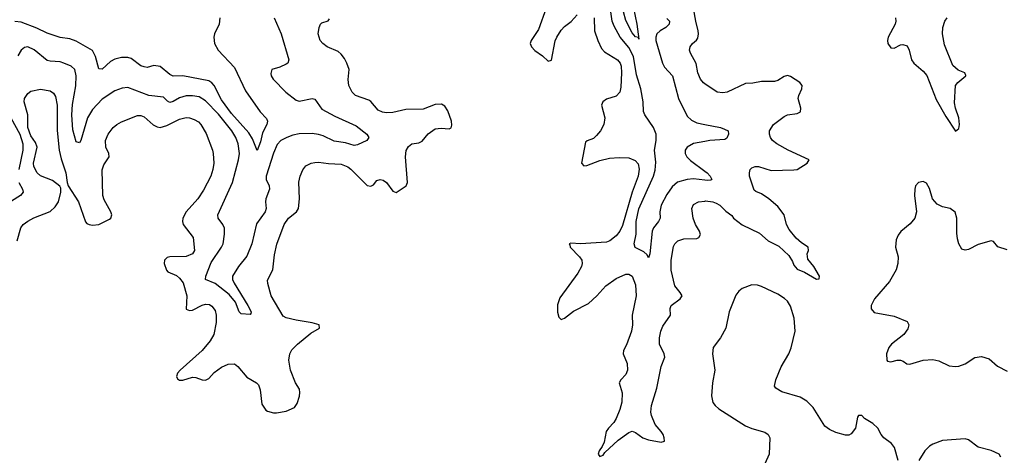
# Model space of a CAD drawing. Header units: inches. Extents: x 1771504 to 1971212, y 471788 to 643615.
# Tile 230 of 256: x 1795760 to 1801852, y 612922 to 615618. Entities that reach past the tile are written whole.
import ezdxf

# ---------------------------------------------------------------- set-up
doc = ezdxf.new("R2010")
doc.units = ezdxf.units.IN
doc.header["$MEASUREMENT"] = 0
doc.layers.add('B7691', color=7, linetype='Continuous')
doc.layers.add('B8601', color=7, linetype='Continuous')

msp = doc.modelspace()

# ---------------------------------------------------------------- linework, layer by layer
at = {"layer": 'B7691', "color": 5}
for points, elevation in [([(1799558, 615690), (1799578, 615590), (1799590, 615498), (1799588, 615508), (1799570, 615511.5), (1799550, 615537.7), (1799510, 615612.8), (1799481.3, 615721.3)], 440), ([(1799018, 615690), (1798970, 615557.3), (1798924.1, 615490), (1798918.5, 615470), (1798926.4, 615450), (1798947.8, 615427.8), (1798994.8, 615394.8), (1799030, 615361.6), (1799050, 615368.3), (1799073.3, 615486.7), (1799082.6, 615510), (1799110, 615553.6), (1799130, 615576.8), (1799172, 615608), (1799210, 615647.3)], 480), ([(1800000, 614624.4), (1799930, 614632.5), (1799890, 614629.3), (1799830, 614612.6), (1799796.3, 614583.7), (1799764, 614536), (1799729.4, 614470), (1799719.8, 614430), (1799722.7, 614390), (1799712.8, 614370), (1799681, 614330), (1799672.4, 614310), (1799658.9, 614170), (1799650, 614144), (1799642.3, 614162.3), (1799622, 614182), (1799567.7, 614207.7), (1799562.3, 614230), (1799574.9, 614290), (1799573.5, 614370), (1799590, 614447.6), (1799681.7, 614650), (1799692.1, 614687.9), (1799695.9, 614735.9), (1799688.3, 614810), (1799699, 614870), (1799697.6, 614910), (1799682.5, 614950), (1799628.2, 615030), (1799619.8, 615050), (1799618.4, 615110), (1799602.5, 615190), (1799576.8, 615276.8), (1799557.8, 615390), (1799530, 615445.2), (1799475.3, 615510), (1799437.5, 615577.5), (1799426.1, 615610), (1799411.8, 615710)], 460), ([(1800000, 615220.5), (1799990, 615227.2), (1799971.8, 615250), (1799956.2, 615290), (1799946.6, 615346.6), (1799910, 615411.3), (1799904.9, 615430), (1799908.4, 615450), (1799923, 615470), (1799948.3, 615491.7), (1799955.3, 615504.7), (1799960.7, 615530), (1799958.4, 615550), (1799942.7, 615610), (1799929.2, 615690)], 480), ([(1796998.4, 615630), (1796994, 615590), (1796966.2, 615530), (1796962.2, 615510), (1796966.5, 615470), (1796989.3, 615430), (1797090, 615321.5), (1797157.2, 615177.2), (1797248.1, 615048.1), (1797286.9, 615006.9), (1797293.4, 614990), (1797290.4, 614970), (1797262, 614918), (1797250, 614862.7), (1797230, 614809.3), (1797201.2, 614881.2), (1797177.7, 614917.7), (1797070, 615038), (1797010, 615121.9), (1796963.9, 615210), (1796948.4, 615228.4), (1796930, 615239.9), (1796770, 615270.3), (1796710, 615269.2), (1796690, 615279.5), (1796630, 615327.8), (1796590, 615334.5), (1796550, 615323.1), (1796530, 615325.6), (1796510, 615333.5), (1796450, 615378.1), (1796430, 615383.7), (1796390, 615384.1), (1796350, 615373.7), (1796321.3, 615358.7), (1796270, 615311.6), (1796250, 615314.5), (1796229.8, 615390), (1796210, 615427.1), (1796110, 615484.8), (1796070, 615498.7), (1796010, 615507.9), (1795930, 615534.2), (1795866.6, 615566.6), (1795770, 615601.9), (1795730, 615607.9)], 440), ([(1795745.2, 614250), (1795766.7, 614330), (1795782.4, 614350), (1795810, 614372.1), (1795847.9, 614392.1), (1795950, 614432), (1795980.6, 614459.4), (1796001.5, 614490), (1796015.8, 614550), (1796014.9, 614574.9), (1796008.5, 614588.5), (1795962.6, 614622.6), (1795890, 614651.7), (1795869, 614670), (1795848.1, 614710), (1795846.8, 614730), (1795868.7, 614830), (1795858.6, 614858.6), (1795830, 614898.5), (1795810.9, 614950), (1795811.8, 615030), (1795787.8, 615110), (1795789.4, 615130), (1795810, 615161.7), (1795830, 615175.6), (1795890, 615188.5), (1795950, 615177.6), (1795970, 615164), (1795982.7, 615142.7), (1795992.5, 615090), (1795991.8, 614931.8), (1796005.2, 614810), (1796017, 614757), (1796046.3, 614670), (1796053.6, 614610), (1796060.9, 614590), (1796124.8, 614490), (1796167, 614367), (1796176.1, 614356.1), (1796190, 614349.6), (1796210, 614346.3), (1796250, 614349.7), (1796316, 614384), (1796323.8, 614390), (1796330.3, 614409.7), (1796324.2, 614430), (1796282.8, 614502.8), (1796274.7, 614530), (1796271, 614689), (1796280.7, 614719.3), (1796313.8, 614770), (1796311.2, 614790), (1796293.4, 614830), (1796292.3, 614870), (1796306.9, 614910), (1796338.3, 614950), (1796361.7, 614970), (1796390, 614986), (1796490, 615025.6), (1796510, 615025.1), (1796530, 615017.3), (1796586.5, 614966.5), (1796610, 614954.5), (1796630, 614951.3), (1796670, 614963.2), (1796750, 615003.2), (1796790, 615012.8), (1796811.4, 615011.4), (1796840.7, 615000.7), (1796865.9, 614985.9), (1796881.2, 614970), (1796913.8, 614913.8), (1796952.8, 614810), (1796958.4, 614790), (1796961, 614730), (1796956, 614690), (1796942.7, 614650), (1796897.7, 614562.3), (1796863.5, 614510), (1796790.7, 614430), (1796770.7, 614390), (1796766.8, 614370), (1796770.9, 614350), (1796833.7, 614270), (1796841.1, 614190), (1796830, 614168.8), (1796790, 614151.6), (1796690, 614151.3), (1796673.2, 614146.8), (1796655.8, 614130), (1796655.3, 614110), (1796668.5, 614068.5), (1796677.7, 614057.7), (1796730, 614035), (1796750, 614018.3), (1796771.9, 613990), (1796794.3, 613910), (1796790, 613827.6), (1796810, 613818.2), (1796830, 613820.3), (1796890, 613851.7), (1796910, 613857.2), (1796934.5, 613854.5), (1796950, 613846), (1796970, 613819.3), (1796975.3, 613790), (1796975.7, 613744.3), (1796961.5, 613670), (1796938.5, 613630), (1796888.6, 613570), (1796753.5, 613450), (1796735.8, 613430), (1796729.7, 613409.7), (1796736.3, 613396.3), (1796750, 613386.6), (1796770, 613386.4), (1796830, 613405.6), (1796850, 613404.5), (1796890, 613389.8), (1796910, 613387.7), (1796930, 613396.5), (1796964.6, 613435.4), (1797010, 613468.2), (1797050, 613485.7), (1797090, 613488), (1797110, 613472), (1797165.4, 613405.4), (1797225.8, 613370), (1797237.3, 613357.3), (1797248.1, 613328.1), (1797258.6, 613238.6), (1797282.5, 613202.5), (1797294.6, 613194.6), (1797330, 613185.2), (1797350, 613186), (1797410, 613195.1), (1797461.3, 613218.7), (1797477.2, 613242.8), (1797492.1, 613287.9), (1797494.4, 613310), (1797491, 613331), (1797466.4, 613370), (1797436.8, 613450), (1797426, 613510), (1797431.4, 613550), (1797445.1, 613574.9), (1797479.6, 613610), (1797562.3, 613677.7), (1797615.5, 613710), (1797613.4, 613730), (1797570, 613742.6), (1797470, 613757.7), (1797410, 613772.7), (1797390, 613782.7), (1797317.2, 613910), (1797294.9, 613985.1), (1797294, 614006), (1797326.7, 614070), (1797337.3, 614162.7), (1797352.1, 614227.9), (1797397.7, 614350), (1797424.2, 614390), (1797472.7, 614430), (1797485.8, 614450), (1797491.1, 614510), (1797487.6, 614612.4), (1797494.9, 614650), (1797511.2, 614688.8), (1797530, 614713.3), (1797564, 614730), (1797585.5, 614734.5), (1797610, 614736.5), (1797670, 614727.6), (1797750, 614724.7), (1797790, 614708.3), (1797810, 614692.1), (1797910, 614592.1), (1797932.8, 614587.2), (1797950, 614597), (1797970, 614623.7), (1797990, 614629.6), (1798010, 614626), (1798030, 614611.5), (1798070, 614556.3), (1798090, 614548.2), (1798150.8, 614589.2), (1798159.7, 614610), (1798146.7, 614770), (1798151.7, 614808.3), (1798165.8, 614834.2), (1798187.3, 614850), (1798230, 614856.9), (1798250, 614866.3), (1798287.7, 614912.3), (1798330, 614942.2), (1798367.3, 614947.3), (1798417.3, 614942.7), (1798430.2, 614949.8), (1798433.9, 614966.1), (1798431.5, 614990), (1798410, 615053.4), (1798390, 615082.4), (1798370, 615094.6), (1798330, 615093.2), (1798255.8, 615064.2), (1798150, 615061.6), (1798070, 615042.8), (1798030, 615040.8), (1798005, 615045), (1797978.8, 615058.8), (1797931.9, 615111.9), (1797919.7, 615119.7), (1797837.6, 615150), (1797818, 615170), (1797796, 615210), (1797792.1, 615247.9), (1797798.7, 615310), (1797785.3, 615350), (1797770, 615378), (1797750, 615404.9), (1797730, 615421.7), (1797663, 615450), (1797635.5, 615470), (1797619.3, 615490), (1797606.7, 615530), (1797613, 615570), (1797622, 615590), (1797630, 615598), (1797668.7, 615611.3), (1797677.3, 615622.7)], 480), ([(1797335.6, 615630), (1797378.2, 615530), (1797424.9, 615370), (1797418.8, 615350), (1797410, 615342.7), (1797370, 615324.5), (1797321, 615310), (1797314.4, 615285.6), (1797316.3, 615270), (1797328, 615250), (1797406.4, 615170), (1797470, 615120.3), (1797490, 615114), (1797570, 615130.2), (1797585.5, 615125.5), (1797630, 615064.9), (1797710, 615020.2), (1797842, 614962), (1797908.4, 614910), (1797920.5, 614890), (1797907.7, 614870), (1797850, 614844.4), (1797830, 614840.4), (1797775.4, 614855.4), (1797705.5, 614865.5), (1797638.4, 614898.4), (1797610, 614907.5), (1797570, 614912.9), (1797490, 614910.9), (1797450, 614903.6), (1797413.4, 614890), (1797376.9, 614870), (1797353.4, 614846.6), (1797330, 614793), (1797285.3, 614650), (1797285.3, 614630), (1797303.2, 614590), (1797306.2, 614570), (1797283.8, 614510), (1797281, 614490), (1797285.4, 614450), (1797279.7, 614430), (1797225.2, 614354.8), (1797195.9, 614230), (1797165.7, 614154.3), (1797114.8, 614090), (1797077.3, 614030), (1797077.9, 614010), (1797086.6, 613986.6), (1797171.8, 613850), (1797192.6, 613810), (1797190, 613799), (1797185.5, 613794.5), (1797130, 613796.9), (1797119.2, 613810), (1797095.7, 613870), (1797056.4, 613916.4), (1796970, 613985.5), (1796909.6, 614010), (1796911.7, 614030), (1796944.8, 614115.2), (1797009.2, 614210), (1797018.5, 614230), (1797027.6, 614290), (1797027.3, 614327.3), (1797017.1, 614350), (1796988.8, 614390), (1796987.1, 614410), (1797076.9, 614610), (1797114.4, 614750), (1797120.7, 614790), (1797112.9, 614850), (1797097.8, 614890), (1797073.1, 614930), (1796990, 615034.1), (1796910, 615116.2), (1796870, 615140.7), (1796830, 615146.9), (1796790, 615146), (1796750, 615134.3), (1796710, 615111.3), (1796690, 615106.6), (1796674.6, 615114.6), (1796650, 615138.8), (1796559.5, 615150), (1796430, 615197.6), (1796394.8, 615194.8), (1796350, 615178.4), (1796270, 615125.5), (1796210, 615062.5), (1796180.9, 615010), (1796139.7, 614870), (1796130, 614855.8), (1796110, 614861.3), (1796090, 614936), (1796083.1, 615030), (1796086.8, 615093.2), (1796107.9, 615207.9), (1796109.8, 615269.8), (1796101.1, 615310), (1796079.6, 615330), (1796034.5, 615350), (1796010, 615357), (1795950, 615360.7), (1795930, 615366.2), (1795850, 615431.7), (1795810, 615449.7), (1795790, 615445.1), (1795770, 615429.6), (1795750, 615394)], 460), ([(1799313.6, 615630), (1799316, 615550), (1799336.8, 615490), (1799360.3, 615440.3), (1799379.1, 615419.1), (1799459.3, 615370), (1799475.4, 615350), (1799482, 615330), (1799484.6, 615290), (1799479.8, 615200.2), (1799473.1, 615170), (1799450, 615144), (1799390, 615125.8), (1799367.4, 615110), (1799360.3, 615090), (1799379.8, 615010), (1799374.8, 614970), (1799354, 614930), (1799330, 614901.5), (1799310, 614883.2), (1799270.8, 614869.2), (1799260.7, 614859.3), (1799236.3, 614730), (1799250, 614713.6), (1799270, 614715.1), (1799350, 614746), (1799410, 614761.1), (1799470, 614765.9), (1799530, 614762.3), (1799567.5, 614747.5), (1799586.7, 614726.7), (1799593.9, 614693.9), (1799586.9, 614650), (1799549.4, 614550), (1799490, 614343.7), (1799474, 614310), (1799450, 614280.7), (1799412.3, 614250), (1799390, 614242), (1799230, 614231), (1799170, 614234.6), (1799159.3, 614230), (1799164.7, 614224.7), (1799166.4, 614210), (1799224.4, 614150), (1799237.4, 614130), (1799240.3, 614110), (1799236.4, 614090), (1799214, 614050), (1799102.8, 613897.2), (1799087.6, 613852.4), (1799087.6, 613807.6), (1799096.9, 613776.9), (1799110, 613762), (1799130, 613771.6), (1799186.6, 613813.4), (1799278.8, 613861.2), (1799331.3, 613908.7), (1799387.7, 613970), (1799450, 614015.9), (1799510, 614043.9), (1799530, 614043.5), (1799549.9, 614029.9), (1799570, 613978), (1799574, 613910), (1799548.9, 613790), (1799551.6, 613730), (1799545.6, 613690), (1799514.6, 613605.4), (1799495.3, 613570), (1799493.6, 613550), (1799517.7, 613490), (1799520.2, 613450), (1799510, 613422.6), (1799479.7, 613390), (1799468.2, 613370), (1799488.5, 613308.5), (1799484.7, 613250), (1799473.5, 613206.5), (1799450.6, 613149.4), (1799435.4, 613124.6), (1799402.4, 613090), (1799389.8, 613070.2), (1799375.8, 613004.2), (1799363.5, 612976.5), (1799344.5, 612950), (1799339.3, 612930), (1799350, 612914), (1799370, 612923.7), (1799380.2, 612939.8), (1799463.2, 613016.8), (1799530, 613063.9), (1799550, 613071), (1799570, 613062.6), (1799616.2, 613030), (1799650, 613018.4), (1799730, 613004.4), (1799750, 613009.3), (1799748.5, 613030), (1799740.9, 613050), (1799730, 613070.4), (1799692.4, 613112.4), (1799668.4, 613168.4), (1799665.6, 613190), (1799669.5, 613230.5), (1799701.6, 613338.4), (1799728.3, 613471.7), (1799750.9, 613530), (1799748.3, 613550), (1799719.3, 613610), (1799718.1, 613650), (1799726, 613690), (1799738.7, 613721.3), (1799787.2, 613790), (1799784.6, 613830), (1799790.2, 613850), (1799845.8, 613890), (1799858, 613910), (1799847.3, 613930), (1799814.4, 613970), (1799791.7, 614068.3), (1799790.2, 614130), (1799806.3, 614213.7), (1799814.3, 614230), (1799833, 614250), (1799870, 614261.2), (1799950, 614263.9), (1799961.6, 614270), (1799971.6, 614288.4), (1799967.2, 614310), (1799941.1, 614350), (1799926.5, 614390), (1799918.7, 614450), (1799930, 614474), (1799961, 614490), (1800000, 614495.9)], 480), ([(1799764.7, 615624.7), (1799780.4, 615610), (1799778, 615590), (1799757.7, 615570), (1799722.7, 615550), (1799701.6, 615530), (1799695.2, 615510), (1799696.6, 615490), (1799737.9, 615350), (1799750, 615325.2), (1799799, 615270), (1799837, 615130), (1799890, 615021.1), (1799916, 614996), (1799950, 614979.7), (1800000, 614969.6)], 460), ([(1795705.9, 615010), (1795762.3, 614910), (1795779.6, 614850), (1795780, 614810), (1795755.5, 614690)], 460), ([(1800000, 614864.8), (1799930, 614852.8), (1799889.1, 614830), (1799877.8, 614810), (1799878.4, 614790), (1799887.6, 614770), (1799910, 614746), (1800000, 614679.7)], 460), ([(1795755.1, 614610), (1795777.1, 614570), (1795781.6, 614550), (1795764.5, 614530), (1795710, 614495.9)], 460)]:
    msp.add_lwpolyline(points, dxfattribs=dict(at, elevation=elevation))
at = {"layer": 'B8601', "color": 5}
for points, elevation in [([(1801177.8, 615630), (1801180.2, 615610), (1801176.1, 615590), (1801134.4, 615510), (1801129.9, 615490), (1801131.8, 615470), (1801150, 615443.5), (1801170, 615441.7), (1801210, 615463.1), (1801224.9, 615464.9), (1801250, 615455.4), (1801262.8, 615430), (1801278.2, 615370), (1801291.5, 615350), (1801350, 615299.9), (1801371.8, 615271.8), (1801430, 615124.2), (1801490, 615019.2), (1801550, 614929), (1801570, 614945.2), (1801574.5, 614970), (1801570.7, 615010), (1801549.2, 615070), (1801543.2, 615103.2), (1801550.1, 615209.9), (1801563.6, 615230), (1801613.1, 615270), (1801613.1, 615273.1), (1801608, 615290), (1801565.9, 615305.9), (1801534.3, 615334.3), (1801482.3, 615462.3), (1801469.1, 615530), (1801472.5, 615570), (1801484.6, 615610), (1801497.7, 615630)], 480), ([(1800000, 614495.9), (1800003.6, 614496.4), (1800048.3, 614491.7), (1800070, 614482.6), (1800091.4, 614470), (1800130, 614432.5), (1800166.7, 614406.7), (1800176.9, 614390), (1800230, 614348.7), (1800337.6, 614297.6), (1800390, 614249.8), (1800457.4, 614217.4), (1800518.1, 614158.1), (1800541.5, 614121.5), (1800550, 614098.9), (1800570, 614075.1), (1800615, 614055), (1800690, 614011.8), (1800706.4, 614013.6), (1800708.2, 614030), (1800674.4, 614090), (1800636.4, 614136.4), (1800631.5, 614170), (1800640.3, 614190), (1800639.3, 614210), (1800597.2, 614237.2), (1800565, 614265), (1800520.4, 614320.4), (1800504.9, 614350), (1800490.3, 614410), (1800450, 614461.6), (1800395.5, 614510), (1800350, 614540.3), (1800314.4, 614554.4), (1800303.7, 614563.7), (1800276.5, 614650), (1800274.9, 614670), (1800280.3, 614690), (1800290, 614700.5), (1800310, 614709.7), (1800330.3, 614709.7), (1800410, 614685.3), (1800550, 614688.7), (1800570, 614691.1), (1800632.7, 614730), (1800644, 614750), (1800514.9, 614810), (1800444.4, 614850), (1800418.7, 614870), (1800404.9, 614890), (1800398.4, 614910), (1800399.5, 614930), (1800424.6, 614970), (1800490, 615019.8), (1800510.2, 615029.8), (1800570, 615037.3), (1800591.2, 615048.8), (1800592.7, 615070), (1800576.9, 615130), (1800580.2, 615150), (1800600.2, 615190), (1800600.9, 615210), (1800586.4, 615230), (1800530, 615266.4), (1800510, 615273), (1800490, 615266.4), (1800450, 615241.1), (1800430, 615236.5), (1800350, 615236.5), (1800295.6, 615224.4), (1800250, 615223.7), (1800137.2, 615170), (1800110, 615166), (1800074.8, 615170), (1800000, 615220.5)], 480), ([(1800000, 614969.6), (1800096, 614950), (1800121.1, 614941.1), (1800142.8, 614930), (1800145.5, 614910), (1800135.6, 614884.4), (1800122.8, 614877.2), (1800030, 614869.9), (1800000, 614864.8)], 460), ([(1800000, 614679.7), (1800013.1, 614670), (1800033.1, 614650), (1800043, 614630), (1800035.8, 614624.2), (1800017.7, 614622.3), (1800000, 614624.4)], 460), ([(1801870, 614194), (1801812, 614212), (1801786, 614246), (1801770, 614249.4), (1801690, 614227.8), (1801630, 614196.3), (1801610, 614191.3), (1801590, 614198.4), (1801570.7, 614230.7), (1801562.2, 614262.2), (1801557.8, 614297.8), (1801558.8, 614390), (1801547.7, 614427.7), (1801516, 614450), (1801470, 614460.4), (1801436, 614476), (1801408.6, 614508.6), (1801390, 614573.2), (1801370, 614606), (1801350, 614616.2), (1801321, 614610), (1801303, 614590), (1801298, 614570), (1801296.3, 614530), (1801308.8, 614430), (1801298, 614390), (1801270, 614355.1), (1801211.7, 614308.3), (1801195.1, 614284.9), (1801183.9, 614256.1), (1801179.5, 614210), (1801195.2, 614150), (1801193, 614110), (1801182.6, 614070), (1801142.3, 613997.7), (1801048.9, 613890), (1801027.6, 613850), (1801028.2, 613828.2), (1801046.7, 613806.7), (1801170, 613782.9), (1801250.1, 613750.1), (1801260.3, 613730), (1801255.4, 613704.6), (1801230.9, 613669.1), (1801153.4, 613610), (1801138, 613590), (1801122.8, 613550), (1801126, 613510), (1801130, 613504.7), (1801150, 613501), (1801189.5, 613510.5), (1801210, 613510.6), (1801225.5, 613505.5), (1801248.6, 613488.6), (1801266.9, 613486.9), (1801349.8, 613510.2), (1801410, 613515.6), (1801447, 613507), (1801510, 613476.5), (1801550, 613471.8), (1801570, 613473.7), (1801610, 613488.8), (1801670, 613527.7), (1801710, 613534), (1801758.3, 613518.3), (1801810, 613474.4), (1801870, 613442.4)], 520), ([(1801195.8, 612890), (1801173.6, 612970), (1801154.5, 612994.5), (1801106, 613030), (1801089.3, 613050), (1801069.5, 613089.5), (1801038.9, 613118.9), (1800988, 613150), (1800970, 613168), (1800950, 613168), (1800942.8, 613157.2), (1800930.3, 613089.7), (1800904.7, 613055.3), (1800890, 613047.6), (1800870, 613047.6), (1800810, 613063), (1800770, 613081.5), (1800742.4, 613102.4), (1800670, 613218.7), (1800630, 613258), (1800590, 613282), (1800475.3, 613315.3), (1800437.8, 613337.8), (1800429.7, 613350), (1800438.3, 613390), (1800471.2, 613470), (1800518.2, 613550), (1800533, 613587), (1800557.1, 613690), (1800552.7, 613770), (1800530, 613844.5), (1800510, 613876.3), (1800492.9, 613892.9), (1800450, 613919.7), (1800350, 613966.9), (1800325.5, 613974.5), (1800290, 613976.4), (1800230, 613954.8), (1800210, 613938.9), (1800190, 613913.6), (1800149.3, 613810.7), (1800128.1, 613710), (1800095.9, 613650), (1800051.3, 613590), (1800046.5, 613550), (1800060.7, 613450), (1800045.6, 613370), (1800040.3, 613290), (1800049.2, 613249.2), (1800062.4, 613230), (1800085.5, 613210), (1800250, 613104.4), (1800290, 613087.1), (1800370, 613066), (1800391, 613051), (1800400.3, 613030), (1800397.3, 612930), (1800370.2, 612870)], 520), ([(1801831.4, 612911.4), (1801819.3, 612930), (1801771.1, 612951.1), (1801690, 612972.8), (1801630, 613017.6), (1801610, 613023.6), (1801470, 613014.3), (1801410, 612990.8), (1801390, 612978.8), (1801360.2, 612950), (1801323.6, 612890)], 520)]:
    msp.add_lwpolyline(points, dxfattribs=dict(at, elevation=elevation))

doc.saveas('drawing.dxf')
